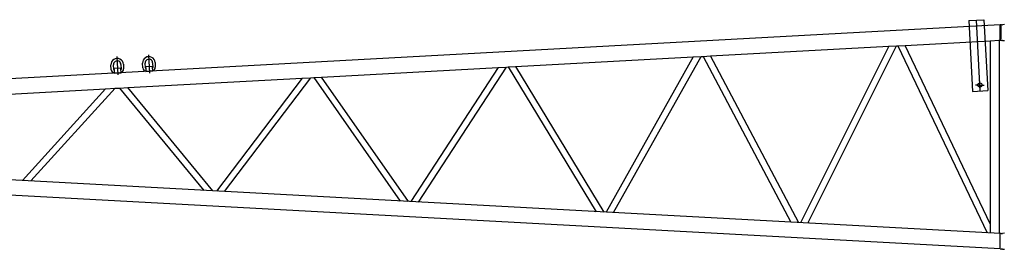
# Model space of a CAD drawing. Extents: x 11974 to 65910, y 18993 to 86132.
# Tile 4 of 37: x 23395 to 29962, y 30602 to 32131. Entities that reach past the tile are written whole.
import ezdxf

# ---------------------------------------------------------------- set-up
doc = ezdxf.new("R2010")
doc.units = 0
doc.header["$LTSCALE"] = 62.5
doc.header["$MEASUREMENT"] = 0
doc.linetypes.add('CENTER', pattern=[50.5, 30, -9, 2.5, -9])
doc.linetypes.add('HIDDEN', pattern=[12.6, 8.4, -4.2])
doc.layers.get('0').update_dxf_attribs({"linetype": 'CONTINUOUS'})
doc.layers.add('2', color=7, linetype='CONTINUOUS')

# ---------------------------------------------------------------- blocks, each defined once
blk = doc.blocks.new('*G8080')
at = {"layer": '2', "color": 7, "linetype": 'CENTER'}
blk.add_line((24042.257637, 31885.425519), (24048.84734, 31764.044836), dxfattribs=at)
at = {"layer": '2', "color": 7, "linetype": 'CONTINUOUS'}
for p, q in [((24005.425291, 31798.372239), (24003.731168, 31829.577588)), ((24021.908129, 31799.659996), (24020.204264, 31830.471789)), ((24023.663771, 31803.620145), (24024.005786, 31797.335342)), ((24024.005786, 31797.335342), (24025.005609, 31778.901329)), ((24067.489715, 31807.996551), (24025.553532, 31805.722461)), ((24069.940262, 31799.826413), (24069.598284, 31806.112741)), ((24070.940085, 31781.392401), (24069.940262, 31799.826413)), ((24070.130931, 31833.179992), (24071.825055, 31801.974644)), ((24086.603989, 31834.072668), (24088.298112, 31802.867319)), ((24025.005609, 31778.901329), (24024.92552, 31775.665931)), ((24025.178739, 31775.659663), (24071.116303, 31778.152185)), ((24071.116303, 31778.152185), (24071.196354, 31781.386057))]:
    blk.add_line(p, q, dxfattribs=at)
for centre, radius, start, end in [((24045.166072, 31831.825929), 41.498781, 3.10362, -176.89394), ((24045.166072, 31831.825929), 25.001554, 3.104726, -176.89473), ((24026.890124, 31799.536673), 21.496393, -176.89472, -94.91684), ((24026.890124, 31799.536673), 4.98352, 178.582, -123.76987), ((24025.662935, 31803.729397), 1.996064, 93.13977, 178.57983), ((24067.599119, 31806.003488), 2.002149, 3.12818, 88.582122), ((24066.83023, 31801.702961), 5.002208, -50.01791, 3.11218), ((24066.83023, 31801.702961), 21.500731, -78.86911, 3.10257)]:
    blk.add_arc(centre, radius, start, end, dxfattribs=at)
blk = doc.blocks.new('*G8181')
at = {"layer": '2', "color": 7, "linetype": 'CENTER'}
blk.add_line((24253.606037, 31896.894479), (24260.19574, 31775.513796), dxfattribs=at)
at = {"layer": '2', "color": 7, "linetype": 'CONTINUOUS'}
for p, q in [((24216.773691, 31809.841199), (24215.079568, 31841.046548)), ((24233.256529, 31811.128956), (24231.552664, 31841.940749)), ((24235.012171, 31815.089105), (24235.354186, 31808.804302)), ((24235.354186, 31808.804302), (24236.354009, 31790.370289)), ((24236.354009, 31790.370289), (24236.27392, 31787.134891)), ((24236.527139, 31787.128623), (24282.464703, 31789.621145)), ((24278.838115, 31819.465511), (24236.901932, 31817.191421)), ((24281.288662, 31811.295373), (24280.946684, 31817.581701)), ((24282.288485, 31792.861361), (24281.288662, 31811.295373)), ((24281.479331, 31844.648952), (24283.173455, 31813.443604)), ((24282.464703, 31789.621145), (24282.544754, 31792.855017)), ((24297.952389, 31845.541628), (24299.646512, 31814.336279))]:
    blk.add_line(p, q, dxfattribs=at)
for centre, radius, start, end in [((24256.514472, 31843.294889), 41.498781, 3.10362, -176.89394), ((24256.514472, 31843.294889), 25.001554, 3.104726, -176.89473), ((24238.238524, 31811.005633), 21.496393, -176.89472, -94.91684), ((24238.238524, 31811.005633), 4.98352, 178.582, -123.76987), ((24237.011335, 31815.198357), 1.996064, 93.13977, 178.57983), ((24278.947519, 31817.472448), 2.002149, 3.12818, 88.582122), ((24278.17863, 31813.171921), 5.002208, -50.01791, 3.11218), ((24278.17863, 31813.171921), 21.500731, -78.86911, 3.10257)]:
    blk.add_arc(centre, radius, start, end, dxfattribs=at)
blk = doc.blocks.new('*G7979')
at = {"layer": '2', "color": 7, "linetype": 'CONTINUOUS'}
for p, q in [((29724.577703, 32125.489485), (29826.028443, 32130.994685)), ((29724.577703, 32125.489485), (29750.207633, 31653.184345)), ((29826.028443, 32130.994685), (29851.658373, 31658.689625)), ((29934.228423, 32096.319085), (18696.728103, 31486.507625)), ((29938.229063, 32089.615385), (29934.226003, 32089.615385)), ((29942.786643, 32097.415485), (29934.228423, 32096.319085)), ((29934.228423, 31994.568185), (29934.228423, 32096.319085)), ((29938.229063, 32089.615385), (29938.229063, 32001.216485)), ((29942.786643, 32097.415485), (29949.982913, 32097.415485)), ((29963.447533, 32098.594885), (29950.178483, 32097.599185)), ((29300.430596, 31960.174885), (29867.579313, 31990.951485)), ((29867.579313, 31990.958285), (29867.579313, 30772.087605)), ((29924.970433, 31994.065785), (29934.228423, 31994.568185)), ((29927.877553, 31994.223585), (29927.877553, 30706.601945)), ((29927.878103, 31994.223785), (29927.878103, 30706.608155)), ((29934.228103, 32001.215985), (29938.229063, 32001.216485)), ((29934.228423, 31994.568185), (29942.786643, 31993.416385)), ((29949.982913, 31993.416385), (29942.786643, 31993.416385)), ((29950.179053, 31993.232085), (29963.447533, 31992.236985)), ((28003.356803, 31889.788385), (29191.017776, 31954.237485)), ((29191.019561, 31954.241085), (28603.269883, 30778.485127)), ((28651.706563, 30775.860409), (29242.155189, 31957.012485)), ((29242.142584, 31957.011785), (29252.369187, 31957.566885)), ((29252.367534, 31957.571085), (29847.491563, 30710.969995)), ((29867.579313, 30772.168825), (29300.434845, 31960.175085)), ((26702.880703, 31819.217495), (27886.924203, 31883.470085)), ((27886.925403, 31883.471785), (27305.695703, 30848.898685)), ((27355.230103, 30846.214527), (27939.571103, 31886.326985)), ((27939.566403, 31886.326785), (27954.422203, 31887.132985)), ((27954.420103, 31887.137085), (28539.102223, 30781.966732)), ((28590.933503, 30779.158297), (28003.361803, 31889.788785)), ((25408.244503, 31748.963415), (26585.857503, 31812.866895)), ((26585.857903, 31812.868685), (26004.080003, 30919.530936)), ((26055.374903, 30916.751993), (26640.907703, 31815.854225)), ((26640.904603, 31815.854335), (26652.473403, 31816.482125)), ((26652.472003, 31816.484425), (27238.798703, 30852.529001)), ((27292.658903, 30849.609995), (26702.894503, 31819.217975)), ((24115.593803, 31678.816465), (25278.361003, 31741.914755)), ((25278.363703, 31741.918605), (24707.963803, 30989.865765)), ((24761.610803, 30986.958595), (25336.611903, 31745.076235)), ((25336.606303, 31745.075935), (25355.899503, 31746.122435)), ((25355.898003, 31746.126265), (25932.424303, 30923.420769)), ((25988.910603, 30920.35872), (25408.247403, 31748.963455)), ((29798.765563, 31695.878215), (29798.765563, 31724.878225)), ((18696.728103, 31384.761889), (23967.533403, 31670.781875)), ((23967.536703, 31670.784815), (23413.107203, 31060.133525)), ((23470.390403, 31057.028075), (24030.753603, 31674.212555)), ((24030.749803, 31674.212345), (24060.343003, 31675.818865)), ((24060.341603, 31675.820605), (24623.486703, 30994.452505)), ((24683.927403, 30991.174465), (24115.595303, 31678.818165)), ((29750.207633, 31653.184345), (29851.658373, 31658.689625)), ((29798.765563, 31695.878215), (29769.765563, 31695.878215)), ((29798.765563, 31695.878215), (29827.765573, 31695.878215)), ((29798.765563, 31695.878215), (29798.765563, 31666.878215)), ((29934.230777, 30706.307092), (19375.478103, 31279.239414)), ((29934.228423, 30604.512785), (18696.728103, 31214.324285)), ((29941.322853, 30707.415485), (29934.228423, 30706.263705)), ((29934.228423, 30604.512785), (29934.228423, 30706.263705)), ((29941.322853, 30707.415485), (29949.982913, 30707.415485)), ((29963.447533, 30708.594905), (29950.179053, 30707.599775)), ((29934.228423, 30604.512785), (29941.322853, 30603.416405)), ((29949.982913, 30603.416405), (29941.322853, 30603.416405)), ((29950.178483, 30603.232695), (29963.447533, 30602.236995))]:
    blk.add_line(p, q, dxfattribs=at)
at = {"layer": '2', "color": 7, "linetype": 'CENTER'}
blk.add_line((29800.933003, 31655.936985), (29775.303063, 32128.242085), dxfattribs=at)
at = {"layer": '2', "color": 7, "linetype": 'HIDDEN'}
for p, q in [((29934.228423, 32090.009085), (29934.225943, 32090.008485)), ((29870.489423, 31991.109485), (29924.970433, 31994.065785)), ((29191.017776, 31954.237485), (29242.142584, 31957.011785)), ((29252.369187, 31957.566885), (29300.430596, 31960.174885)), ((27886.924203, 31883.470085), (27939.566403, 31886.326785)), ((27954.422203, 31887.132985), (28003.356803, 31889.788385)), ((26585.857503, 31812.866895), (26640.904603, 31815.854335)), ((26652.473403, 31816.482125), (26702.880703, 31819.217495)), ((25278.361003, 31741.914755), (25336.606303, 31745.075935)), ((25355.899503, 31746.122435), (25408.244503, 31748.963415)), ((23967.533403, 31670.781875), (24030.749803, 31674.212345)), ((24060.343003, 31675.818865), (24115.593803, 31678.816465)), ((29867.579313, 30772.087605), (29867.579313, 30709.873605)), ((29934.231343, 30699.953655), (29934.228453, 30699.954275)), ((29934.228423, 30610.822825), (29934.225533, 30610.823485))]:
    blk.add_line(p, q, dxfattribs=at)
at = {"layer": '2', "color": 7, "linetype": 'CONTINUOUS'}
for points in [[(29934.228423, 32090.009085), (29934.228293, 32090.009085), (29934.228173, 32090.009085), (29934.228043, 32090.009085), (29934.227923, 32090.009085), (29934.227793, 32090.009085), (29934.227673, 32090.009085), (29934.227543, 32090.008985), (29934.227423, 32090.008985), (29934.227293, 32090.008985), (29934.227173, 32090.008985), (29934.227043, 32090.008985), (29934.226913, 32090.008985), (29934.226793, 32090.008985), (29934.226663, 32090.008985), (29934.226553, 32090.008985), (29934.226413, 32090.008985), (29934.226203, 32090.008985), (29934.225913, 32090.008985)], [(29950.178483, 32097.599185), (29950.095103, 32097.521085)], [(29950.178483, 30707.599195), (29950.095103, 30707.521075)], [(29934.228423, 30610.822825), (29934.228273, 30610.822835), (29934.228133, 30610.822845), (29934.227983, 30610.822855), (29934.227843, 30610.822865), (29934.227693, 30610.822865), (29934.227553, 30610.822875), (29934.227403, 30610.822885), (29934.227253, 30610.822895), (29934.227113, 30610.822905)]]:
    blk.add_lwpolyline(points, dxfattribs=at)
blk.add_circle((29798.765563, 31695.878215), 14, dxfattribs=at)
for centre, radius, start, end in [((30858.635597, 31127.59439), 1328.985853, 133.143043, 133.147941), ((30863.75151, 31123.515239), 1335.460909, 133.178634, 133.183518), ((30866.483933, 31119.240519), 1340.44819, 133.133904, 133.138774), ((30870.159927, 31115.327426), 1345.817098, 133.129352, 133.13421), ((31827.144063, 33995.412443), 2744.398581, -133.156605, -133.151203), ((30864.416022, 29731.708854), 1337.233051, 133.136666, 133.141555), ((31838.552181, 32618.491239), 2761.742607, -133.143664, -133.138296)]:
    blk.add_arc(centre, radius, start, end, dxfattribs=at)
at = {"color": 7, "linetype": 'CONTINUOUS'}
for name in ['*G8080', '*G8181']:
    blk.add_blockref(name, (0, 0), dxfattribs=at)

msp = doc.modelspace()

# ---------------------------------------------------------------- block references
at = {"color": 7, "linetype": 'CONTINUOUS'}
msp.add_blockref('*G7979', (0, 0), dxfattribs=at)

doc.saveas('drawing.dxf')
